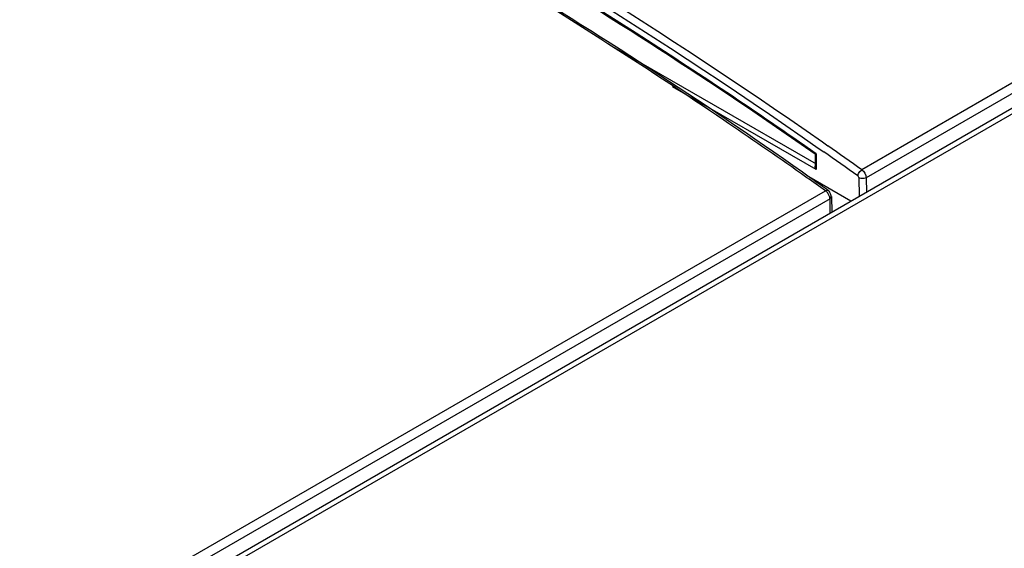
# Model space of a CAD drawing. Header units: millimetres. Extents: x 0 to 594, y 0 to 420.
# Tile 29 of 41: x 520.07 to 525.73, y 146.62 to 149.66. Entities that reach past the tile are written whole.
import ezdxf

# ---------------------------------------------------------------- set-up
doc = ezdxf.new("R2010")
doc.units = ezdxf.units.MM
doc.header["$LTSCALE"] = 32.67
doc.layers.get('0').update_dxf_attribs({"linetype": 'CONTINUOUS'})

msp = doc.modelspace()

# ---------------------------------------------------------------- linework, layer by layer
at = {"color": 7, "linetype": 'CONTINUOUS'}
for p, q in [((502.123, 135.4975), (534.8039, 154.3657)), ((524.6402, 148.8865), (524.6402, 148.8175)), ((524.5991, 148.7598), (524.5673, 148.7821)), ((524.6122, 148.7505), (524.5991, 148.7598)), ((524.846, 148.6165), (524.6046, 148.7559)), ((524.7154, 148.6773), (524.7054, 148.6844)), ((524.7342, 148.642), (524.7363, 148.5532))]:
    msp.add_line(p, q, dxfattribs=at)
at = {"color": 9, "linetype": 'CONTINUOUS'}
for p, q in [((534.856, 154.362), (502.173, 135.4925)), ((527.6666, 150.3884), (524.9089, 148.7963)), ((527.6916, 150.3421), (524.9339, 148.75)), ((523.4625, 149.5132), (524.6457, 148.8302)), ((524.646, 148.7977), (523.821, 149.2741)), ((524.6822, 148.9565), (524.714, 148.9342)), ((524.6587, 148.9213), (524.6905, 148.899)), ((524.646, 148.8887), (524.646, 148.7977)), ((524.5931, 148.7507), (524.5613, 148.7732)), ((524.8915, 148.7496), (524.8931, 148.6437)), ((524.9339, 148.75), (524.9351, 148.668)), ((501.942, 135.5363), (524.7004, 148.6758)), ((524.726, 148.6298), (501.9659, 135.4893)), ((524.7272, 148.5479), (524.726, 148.6298))]:
    msp.add_line(p, q, dxfattribs=at)
at = {"color": 7, "linetype": 'CONTINUOUS'}
for points in [[(524.646, 148.8887), (524.6409, 148.8865), (524.6402, 148.8864)], [(524.646, 148.7977), (524.6409, 148.8106), (524.6402, 148.8175)]]:
    msp.add_lwpolyline(points, dxfattribs=at)
at = {"color": 9, "linetype": 'CONTINUOUS'}
for points in [[(524.8852, 148.7611), (524.8891, 148.7738), (524.8977, 148.7867), (524.9089, 148.7963)], [(524.8852, 148.7611), (524.8883, 148.758), (524.8905, 148.754), (524.8915, 148.7496)], [(524.9339, 148.75), (524.9208, 148.7455), (524.9054, 148.7452), (524.8915, 148.7496)], [(524.7004, 148.6758), (524.7104, 148.6788), (524.7153, 148.6773)], [(524.7255, 148.6295), (524.7332, 148.6373), (524.7342, 148.642)]]:
    msp.add_lwpolyline(points, dxfattribs=at)
at = {"color": 7, "linetype": 'CONTINUOUS'}
for centre, radius, start, end in [((508.0254, 125.1465), 28.9764, 55.01315, 59.27277), ((507.5276, 124.5895), 29.5912, 54.84172, 58.96375), ((506.5486, 123.18), 31.3072, 54.55248, 54.76167)]:
    msp.add_arc(centre, radius, start, end, dxfattribs=at)
at = {"color": 9, "linetype": 'CONTINUOUS'}
for centre, radius, start, end in [((506.9408, 123.6224), 30.8862, 54.48011, 54.92272), ((506.9449, 123.6302), 30.9199, 54.48011, 54.9226), ((505.8312, 122.1934), 32.5161, 54.53003, 54.75992)]:
    msp.add_arc(centre, radius, start, end, dxfattribs=at)
for points, knots in [([(520.5302, 151.3588), (520.8799, 151.1991), (522.3182, 150.4967), (523.6864, 149.654), (524.6822, 148.9565)], [0, 0, 0, 0, 0.240227, 1, 1, 1, 1]), ([(524.646, 148.8887), (524.3059, 149.1267), (522.9787, 150.0157), (521.5756, 150.7942), (520.4998, 151.2846)], [0, 0, 0, 0, 0.259877, 1, 1, 1, 1]), ([(520.5117, 151.3207), (520.8609, 151.1611), (522.2975, 150.4596), (523.664, 149.6179), (524.6587, 148.9213)], [0, 0, 0, 0, 0.240228, 1, 1, 1, 1]), ([(524.5613, 148.7732), (524.4134, 148.8774), (523.8276, 149.2829), (523.2275, 149.668), (522.7719, 149.9417)], [0, 0, 0, 0, 0.253977, 1, 1, 1, 1]), ([(524.7126, 148.6627), (524.7108, 148.6653), (524.7071, 148.67), (524.7027, 148.6741), (524.7004, 148.6758)], [0, 0, 0, 0, 0.530223, 1, 1, 1, 1]), ([(524.7255, 148.6295), (524.7254, 148.6351), (524.7219, 148.6468), (524.7163, 148.6574), (524.7126, 148.6627)], [0, 0, 0, 0, 0.464536, 1, 1, 1, 1])]:
    msp.add_open_spline(points, degree=3, knots=knots, dxfattribs=at)
msp.add_open_spline([(524.9089, 148.7963), (524.9232, 148.7861), (524.9336, 148.7675), (524.9339, 148.75)], degree=3, dxfattribs=at)
at = {"color": 7, "linetype": 'CONTINUOUS'}
for points, knots in [([(524.7277, 148.6618), (524.7261, 148.6649), (524.7226, 148.6706), (524.7179, 148.6754), (524.7153, 148.6773)], [0, 0, 0, 0, 0.517006, 1, 1, 1, 1]), ([(524.7332, 148.6413), (524.733, 148.6449), (524.7318, 148.6519), (524.7292, 148.6586), (524.7277, 148.6618)], [0, 0, 0, 0, 0.496697, 1, 1, 1, 1])]:
    msp.add_open_spline(points, degree=3, knots=knots, dxfattribs=at)

doc.saveas('drawing.dxf')
